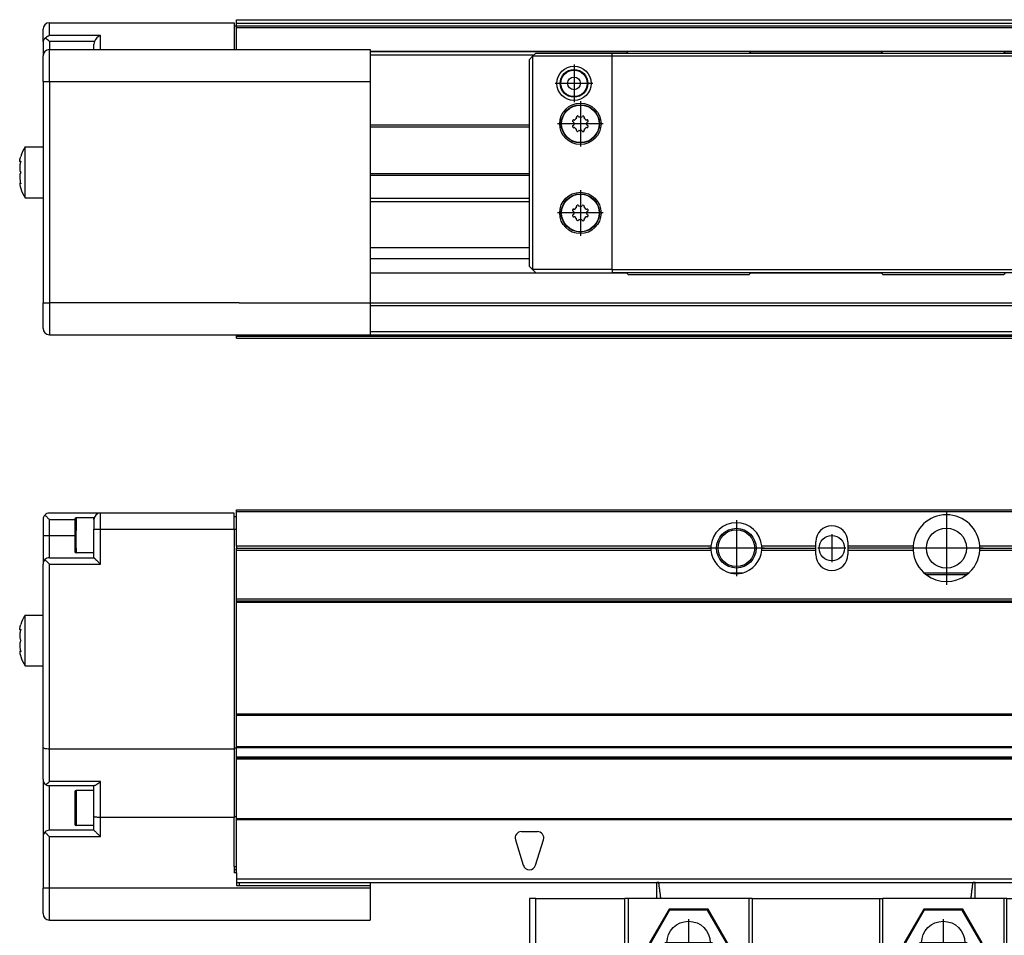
# Model space of a CAD drawing. Header units: inches. Extents: x -235 to 4616, y -109 to 485.
# Tile 21 of 30: x 796 to 951, y 188 to 332. Entities that reach past the tile are written whole.
import ezdxf

# ---------------------------------------------------------------- set-up
doc = ezdxf.new("R2010")
doc.units = ezdxf.units.IN
doc.linetypes.add('DOT_CENTER', pattern=[14, 12, -1, 0, -1])
doc.layers.add('1', color=7, linetype='Continuous')

# ---------------------------------------------------------------- blocks, each defined once
blk = doc.blocks.new('L-32_PERFIL__16', base_point=(796.37, 190.7))
at = {"color": 7, "linetype": 'Continuous'}
for p, q in [((809.03, 254.6), (801.03, 254.6)), ((805.03, 253.65), (805.03, 251.1)), ((805.23, 253.85), (805.23, 251.85)), ((808.03, 253.85), (805.23, 253.85)), ((808.03, 253.6), (808.03, 253.85)), ((809.03, 252.1), (809.03, 254.6)), ((830.03, 254.6), (809.03, 254.6)), ((830.03, 254.1), (830.03, 254.6)), ((830.03, 254.1), (830.43, 254.1)), ((830.03, 252.1), (830.03, 254.1)), ((830.43, 254.85), (830.43, 255.1)), ((830.43, 255.1), (4510.43, 255.1)), ((830.43, 254.1), (830.43, 254.85)), ((830.43, 254.85), (4510.43, 254.85)), ((830.43, 252.1), (830.43, 254.1)), ((800.03, 253.6), (800.03, 251.1)), ((801.03, 253.6), (805.03, 253.6)), ((801.03, 251.1), (801.03, 253.6)), ((808.03, 253.6), (808.03, 252.1)), ((808.03, 248.35), (808.03, 252.1)), ((809.03, 252.1), (830.03, 252.1)), ((809.03, 246.6), (809.03, 252.1)), ((830.03, 252.1), (830.03, 217.69)), ((830.03, 252.1), (830.43, 252.1)), ((830.43, 249.4), (830.43, 252.1)), ((800.03, 251.1), (800.03, 246.6)), ((801.03, 251.1), (805.03, 251.1)), ((801.03, 247.6), (801.03, 251.1)), ((805.03, 251.1), (805.03, 248.55)), ((904.94, 249.4), (830.43, 249.4)), ((830.43, 249.4), (830.43, 249.1)), ((830.43, 249.1), (904.93, 249.1)), ((830.43, 248.8), (830.43, 249.1)), ((921.43, 249.4), (912.92, 249.4)), ((912.93, 249.1), (921.43, 249.1)), ((921.43, 249.4), (921.43, 250.1)), ((921.43, 249.1), (921.43, 249.4)), ((921.43, 248.8), (921.43, 249.1)), ((926.43, 250.1), (926.43, 249.4)), ((926.43, 249.4), (926.43, 249.1)), ((936.69, 249.4), (926.43, 249.4)), ((936.68, 249.1), (926.43, 249.1)), ((926.43, 249.1), (926.43, 248.8)), ((1137.04, 249.4), (947.17, 249.4)), ((947.18, 249.1), (1137.03, 249.1)), ((801.03, 247.6), (808.03, 247.6)), ((808.03, 248.35), (805.23, 248.35)), ((808.03, 247.6), (808.03, 248.35)), ((830.43, 241.1), (830.43, 248.8)), ((830.43, 248.8), (904.94, 248.8)), ((912.92, 248.8), (921.43, 248.8)), ((921.43, 248.1), (921.43, 248.8)), ((926.43, 248.8), (936.69, 248.8)), ((926.43, 248.8), (926.43, 248.1)), ((947.17, 248.8), (1137.04, 248.8)), ((800.03, 238.6), (800.03, 246.6)), ((801.03, 217.6), (801.03, 246.6)), ((801.03, 246.6), (809.03, 246.6)), ((909.82, 245.2), (908.04, 245.2)), ((945.44, 245.2), (938.41, 245.2)), ((945.08, 244.9), (938.78, 244.9)), ((830.43, 240.85), (830.43, 241.1)), ((4510.43, 241.1), (830.43, 241.1)), ((830.43, 240.6), (830.43, 240.85)), ((830.43, 240.85), (4510.43, 240.85)), ((830.43, 223.1), (830.43, 240.6)), ((830.43, 240.6), (4510.43, 240.6)), ((797.2, 238.6), (800.03, 238.6)), ((797.2, 234.6), (797.2, 238.6)), ((800.03, 230.6), (800.03, 238.6)), ((796.51, 236.3), (796.42, 236.3)), ((797.2, 230.6), (797.2, 234.6)), ((796.51, 232.9), (796.42, 232.9)), ((797.2, 230.6), (800.03, 230.6)), ((800.03, 217.79), (800.03, 230.6)), ((830.43, 222.85), (830.43, 223.1)), ((830.43, 223.1), (4510.43, 223.1)), ((830.43, 217.9), (830.43, 222.85)), ((830.43, 222.85), (4510.43, 222.85)), ((800.03, 212.8), (800.03, 217.79)), ((801.03, 212.44), (801.03, 217.6)), ((801.03, 217.6), (830.03, 217.6)), ((830.03, 217.69), (830.03, 217.6)), ((830.43, 217.69), (830.03, 217.69)), ((830.03, 217.6), (830.03, 206.89)), ((4510.43, 217.9), (830.43, 217.9)), ((830.43, 217.81), (830.43, 217.9)), ((830.43, 217.69), (830.43, 217.81)), ((830.43, 217.81), (4510.43, 217.81)), ((830.43, 216.26), (830.43, 217.69)), ((830.43, 216.1), (830.43, 216.26)), ((4510.43, 216.26), (830.43, 216.26)), ((830.43, 215.98), (830.43, 216.1)), ((830.43, 216.1), (4510.43, 216.1)), ((830.43, 206.89), (830.43, 215.98)), ((4510.43, 215.98), (830.43, 215.98)), ((800.03, 212.8), (800.03, 203.8)), ((809.03, 212.44), (801.03, 212.44)), ((809.03, 206.8), (809.03, 212.44)), ((801.03, 211.8), (808.03, 211.8)), ((801.03, 204.8), (801.03, 211.8)), ((805.03, 210.85), (805.03, 208.3)), ((808.03, 211.05), (805.23, 211.05)), ((808.03, 211.05), (808.03, 211.8)), ((808.03, 211.8), (808.1, 211.8)), ((808.03, 206.99), (808.03, 211.05)), ((805.03, 208.3), (805.03, 205.75)), ((808.03, 205.55), (808.03, 206.99)), ((809.03, 203.8), (809.03, 206.8)), ((830.03, 206.8), (809.03, 206.8)), ((830.43, 206.89), (830.03, 206.89)), ((830.03, 206.89), (830.03, 206.8)), ((830.03, 199.1), (830.03, 206.8)), ((830.43, 206.6), (830.43, 206.89)), ((830.43, 206.51), (830.43, 206.6)), ((4510.43, 206.6), (830.43, 206.6)), ((830.43, 199.1), (830.43, 206.51)), ((830.43, 206.51), (4510.43, 206.51)), ((808.03, 204.8), (801.03, 204.8)), ((808.03, 205.55), (805.23, 205.55)), ((808.03, 204.8), (808.03, 205.55)), ((875.18, 204.6), (877.68, 204.6)), ((800.03, 203.8), (800.03, 195.7)), ((801.03, 203.8), (809.03, 203.8)), ((801.03, 195.7), (801.03, 203.8)), ((874.22, 203.3), (875.47, 199.3)), ((877.38, 199.3), (878.63, 203.3)), ((830.03, 199.1), (830.03, 198.6)), ((830.03, 199.1), (830.43, 199.1)), ((830.03, 198.6), (830.03, 198.1)), ((830.43, 198.6), (830.03, 198.6)), ((830.43, 198.1), (830.03, 198.1)), ((830.43, 198.6), (830.43, 199.1)), ((830.43, 198.1), (830.43, 198.6)), ((830.43, 198.1), (830.43, 197.1)), ((830.43, 197.1), (830.43, 196.6)), ((4510.43, 197.1), (830.43, 197.1)), ((830.43, 196.6), (830.43, 196.1)), ((830.43, 196.6), (830.83, 196.6)), ((830.83, 196.6), (896.43, 196.61)), ((830.83, 196.6), (830.83, 196.1)), ((851.43, 196.6), (851.43, 196.1)), ((896.43, 196.61), (896.71, 196.61)), ((896.75, 196.61), (896.71, 196.61)), ((896.75, 196.61), (946.1, 196.61)), ((946.1, 196.61), (946.15, 196.61)), ((946.15, 196.61), (946.43, 196.61)), ((946.43, 196.61), (4431.43, 196.6)), ((800.03, 191.7), (800.03, 195.7)), ((851.43, 195.7), (801.03, 195.7)), ((830.43, 196.1), (851.43, 196.1)), ((851.43, 196.1), (851.43, 195.7)), ((851.43, 195.7), (851.43, 190.7)), ((801.03, 190.7), (851.43, 190.7))]:
    blk.add_line(p, q, dxfattribs=at)
for centre, radius in [((908.93, 249.1), 3.12), ((941.93, 249.1), 3.15), ((908.93, 249.1), 2.88), ((923.93, 249.1), 2)]:
    blk.add_circle(centre, radius, dxfattribs=at)
for centre, radius, start, end in [((801.03, 253.6), 1, 135, 180), ((801.03, 253.6), 1, 90, 135), ((805.23, 253.65), 0.2, 90, 180), ((809.03, 253.6), 1, 90, 180), ((941.93, 249.1), 5.25, 3.2758, 176.7242), ((908.93, 249.1), 4, 4.3012, 175.6988), ((923.93, 250.1), 2.5, 360, 180), ((908.93, 249.1), 4, 175.6988, 180), ((908.93, 249.1), 4, 180, 184.3012), ((908.93, 249.1), 4, 0, 4.3012), ((908.93, 249.1), 4, 355.6988, 0), ((941.93, 249.1), 5.25, 176.7242, 180), ((941.93, 249.1), 5.25, 180, 183.2758), ((941.93, 249.1), 5.25, 0, 3.2758), ((941.93, 249.1), 5.25, 356.7242, 0), ((801.03, 246.6), 1, 90, 135), ((805.23, 248.55), 0.2, 180, 270), ((908.93, 249.1), 4, 184.3012, 257.1614), ((908.93, 249.1), 4, 282.8386, 355.6988), ((923.93, 248.1), 2.5, 180, 0), ((941.93, 249.1), 5.25, 183.2758, 233.1301), ((941.93, 249.1), 5.25, 306.8699, 356.7242), ((801.03, 246.6), 1, 135, 180), ((908.93, 249.1), 4, 257.1614, 282.8386), ((941.93, 249.1), 5.25, 233.1301, 306.8699), ((804.13, 234.6), 8, 150, 161.79), ((804.13, 234.6), 8, 198.21, 210), ((801.03, 212.8), 1, 180, 235.6253), ((797.67, 215.95), 4.86, 305.0428, 313.6536), ((801.03, 212.8), 1, 235.6253, 270), ((805.23, 210.85), 0.2, 90, 180), ((805.23, 205.75), 0.2, 180, 270), ((801.03, 203.8), 1, 135, 180), ((801.03, 203.8), 1, 90, 135), ((875.18, 203.6), 1, 90, 197.354), ((877.68, 203.6), 1, 342.646, 90), ((876.43, 199.6), 1, 197.354, 342.646), ((801.03, 191.7), 1, 180, 270)]:
    blk.add_arc(centre, radius, start, end, dxfattribs=at)
for points, knots in [([(800.32, 254.31), (800.43, 254.19), (800.67, 253.96), (800.9, 253.72), (801.03, 253.6)], [0, 0, 0, 0, 0.476879, 1, 1, 1, 1]), ([(808.03, 252.1), (808.04, 252.1), (808.06, 252.1), (808.12, 252.1), (808.2, 252.1), (808.33, 252.1), (808.49, 252.1), (808.66, 252.1), (808.84, 252.1), (808.97, 252.1), (809.03, 252.1)], [0, 0, 0, 0, 0.035106, 0.070212, 0.164184, 0.292893, 0.450991, 0.631905, 0.812634, 1, 1, 1, 1]), ([(800.03, 251.1), (800.04, 251.1), (800.06, 251.1), (800.12, 251.1), (800.2, 251.1), (800.33, 251.1), (800.49, 251.1), (800.66, 251.1), (800.84, 251.1), (800.97, 251.1), (801.03, 251.1)], [0, 0, 0, 0, 0.035106, 0.070212, 0.164184, 0.292893, 0.450991, 0.631905, 0.812634, 1, 1, 1, 1]), ([(805.23, 251.1), (805.23, 251.21), (805.23, 251.39), (805.23, 251.61), (805.23, 251.75), (805.23, 251.82), (805.23, 251.85)], [0, 0, 0, 0, 0.3200051, 0.5569178, 0.6534589, 0.75, 0.75, 0.75, 0.75]), ([(805.23, 249.1), (805.23, 249.27), (805.23, 249.61), (805.23, 250.06), (805.23, 250.44), (805.23, 250.75), (805.23, 250.96), (805.23, 251.07), (805.23, 251.09), (805.23, 251.1)], [0, 0, 0, 0, 0.515255, 1.01226, 1.350184, 1.662396, 1.944544, 1.972488, 2, 2, 2, 2]), ([(805.23, 249.1), (805.23, 248.97), (805.23, 248.72), (805.23, 248.47), (805.23, 248.35)], [0, 0, 0, 0, 0.3789302, 0.75, 0.75, 0.75, 0.75]), ([(808.03, 247.6), (808.05, 247.58), (808.08, 247.54), (808.17, 247.45), (808.27, 247.35), (808.41, 247.22), (808.54, 247.09), (808.7, 246.93), (808.86, 246.76), (808.97, 246.65), (809.03, 246.6)], [0, 0, 0, 0, 0.075976, 0.151952, 0.390269, 0.508666, 0.720942, 0.945358, 1.177816, 1.414215, 1.414215, 1.414215, 1.414215]), ([(801.03, 246.6), (800.9, 246.72), (800.67, 246.96), (800.43, 247.19), (800.32, 247.31)], [0, 0, 0, 0, 0.523121, 1, 1, 1, 1]), ([(796.42, 236.3), (796.41, 236.31), (796.37, 236.33), (796.37, 236.45), (796.39, 236.6), (796.44, 236.83), (796.5, 237), (796.53, 237.1)], [0, 0, 0, 0, 0.0481247, 0.1341173, 0.3003401, 0.5366818, 0.8379627, 0.8379627, 0.8379627, 0.8379627]), ([(796.53, 236.37), (796.49, 236.25), (796.44, 236.05), (796.4, 235.77), (796.38, 235.55), (796.37, 235.35), (796.37, 235.17), (796.4, 234.99), (796.43, 234.79), (796.49, 234.67), (796.53, 234.6)], [0, 0, 0, 0, 0.371116, 0.627918, 0.842107, 1.031167, 1.211112, 1.390875, 1.582497, 1.807667, 1.807667, 1.807667, 1.807667]), ([(796.53, 236.37), (796.51, 236.35), (796.48, 236.32), (796.44, 236.3), (796.42, 236.3)], [0, 0, 0, 0, 0.0775571, 0.1255624, 0.1255624, 0.1255624, 0.1255624]), ([(796.53, 234.6), (796.49, 234.53), (796.43, 234.41), (796.4, 234.21), (796.37, 234.03), (796.37, 233.84), (796.38, 233.65), (796.4, 233.43), (796.44, 233.15), (796.49, 232.95), (796.53, 232.83)], [0, 0, 0, 0, 0.225059, 0.416595, 0.59646, 0.7765, 0.965454, 1.179498, 1.436382, 1.807667, 1.807667, 1.807667, 1.807667]), ([(796.42, 232.9), (796.41, 232.89), (796.36, 232.84), (796.38, 232.73), (796.39, 232.63), (796.41, 232.53), (796.43, 232.41), (796.47, 232.27), (796.51, 232.16), (796.53, 232.1)], [0, 0, 0, 0, 0.0622194, 0.1868498, 0.2890504, 0.3941222, 0.4950627, 0.6352095, 0.8379029, 0.8379029, 0.8379029, 0.8379029]), ([(796.53, 232.83), (796.51, 232.85), (796.48, 232.89), (796.44, 232.9), (796.42, 232.9)], [0, 0, 0, 0, 0.0892346, 0.1292839, 0.1292839, 0.1292839, 0.1292839]), ([(800.03, 217.79), (800.05, 217.76), (800.13, 217.68), (800.36, 217.65), (800.66, 217.6), (800.9, 217.6), (801.03, 217.6)], [0, 0, 0, 0, 0.103743, 0.325918, 0.652242, 1.038942, 1.038942, 1.038942, 1.038942]), ([(809.03, 212.44), (808.94, 212.36), (808.77, 212.2), (808.52, 212.01), (808.3, 211.85), (808.15, 211.81), (808.1, 211.8)], [0, 0, 0, 0, 0.343916, 0.684762, 0.962689, 1.140148, 1.140148, 1.140148, 1.140148]), ([(805.23, 211.05), (805.23, 211.02), (805.23, 210.95), (805.23, 210.8), (805.23, 210.56), (805.23, 210.22), (805.23, 209.79), (805.23, 209.31), (805.23, 208.81), (805.23, 208.47), (805.23, 208.3)], [0, 0, 0, 0, 0.097406, 0.2, 0.45237, 0.805456, 1.240224, 1.73774, 2.234745, 2.75, 2.75, 2.75, 2.75]), ([(805.23, 208.3), (805.23, 208.13), (805.23, 207.79), (805.23, 207.29), (805.23, 206.81), (805.23, 206.38), (805.23, 206.03), (805.23, 205.8), (805.23, 205.65), (805.23, 205.58), (805.23, 205.55)], [0, 0, 0, 0, 0.515255, 1.01226, 1.509776, 1.944544, 2.29763, 2.55, 2.652594, 2.75, 2.75, 2.75, 2.75]), ([(809.03, 206.8), (808.9, 206.8), (808.66, 206.8), (808.36, 206.85), (808.13, 206.88), (808.05, 206.96), (808.03, 206.99)], [0, 0, 0, 0, 0.386621, 0.712904, 0.935163, 1.03894, 1.03894, 1.03894, 1.03894]), ([(800.32, 204.51), (800.43, 204.39), (800.67, 204.16), (800.9, 203.92), (801.03, 203.8)], [0, 0, 0, 0, 0.476879, 1, 1, 1, 1]), ([(809.03, 203.8), (808.97, 203.86), (808.86, 203.97), (808.68, 204.14), (808.52, 204.3), (808.37, 204.46), (808.25, 204.58), (808.15, 204.68), (808.08, 204.75), (808.04, 204.78), (808.03, 204.8)], [0, 0, 0, 0, 0.242229, 0.480212, 0.742864, 0.925775, 1.119015, 1.273924, 1.34407, 1.414215, 1.414215, 1.414215, 1.414215]), ([(801.03, 195.7), (800.97, 195.7), (800.84, 195.7), (800.66, 195.7), (800.49, 195.7), (800.33, 195.7), (800.2, 195.7), (800.12, 195.7), (800.06, 195.7), (800.04, 195.7), (800.03, 195.7)], [0, 0, 0, 0, 0.187366, 0.368095, 0.549009, 0.707107, 0.835816, 0.929788, 0.964894, 1, 1, 1, 1]), ([(801.03, 190.7), (801.03, 190.76), (801.03, 190.87), (801.03, 191.15), (801.03, 191.58), (801.03, 192.21), (801.03, 192.99), (801.03, 193.86), (801.03, 194.77), (801.03, 195.39), (801.03, 195.7)], [0, 0, 0, 0, 0.175529, 0.351058, 0.820919, 1.464466, 2.254953, 3.159526, 4.063172, 5, 5, 5, 5])]:
    blk.add_open_spline(points, degree=3, knots=knots, dxfattribs=at)
at = {"layer": '1', "color": 2, "linetype": 'DOT_CENTER'}
for p, q in [((941.93, 254.88), (941.93, 243.33)), ((908.93, 253.5), (908.93, 244.7)), ((923.93, 251.3), (923.93, 246.9)), ((913.33, 249.1), (904.53, 249.1)), ((926.13, 249.1), (921.73, 249.1)), ((947.7, 249.1), (936.15, 249.1))]:
    blk.add_line(p, q, dxfattribs=at)
blk = doc.blocks.new('L-32_CABEZA__17', base_point=(876.43, 168.65))
at = {"color": 7, "linetype": 'Continuous'}
for p, q in [((896.43, 194.1), (896.43, 196.61)), ((896.75, 196.61), (896.71, 196.61)), ((896.75, 196.61), (946.1, 196.61)), ((946.43, 194.1), (946.43, 196.61)), ((876.43, 194.1), (876.43, 183.25)), ((877.43, 194.1), (876.43, 194.1)), ((877.43, 183.25), (877.43, 194.1)), ((877.43, 194.1), (891.43, 194.1)), ((891.43, 178.45), (891.43, 194.1)), ((891.93, 194.1), (891.43, 194.1)), ((891.93, 194.1), (891.93, 178.45)), ((896.43, 194.1), (891.93, 194.1)), ((897.07, 194.1), (896.43, 194.1)), ((910.93, 194.1), (897.07, 194.1)), ((910.93, 178.45), (910.93, 194.1)), ((911.43, 194.1), (910.93, 194.1)), ((911.43, 194.1), (911.43, 178.45)), ((911.43, 194.1), (931.43, 194.1)), ((931.43, 194.1), (931.43, 178.45)), ((931.43, 194.1), (931.93, 194.1)), ((931.93, 178.45), (931.93, 194.1)), ((945.78, 194.1), (931.93, 194.1)), ((946.43, 194.1), (945.78, 194.1)), ((950.93, 194.1), (946.43, 194.1)), ((950.93, 194.1), (950.93, 178.45)), ((951.43, 194.1), (950.93, 194.1)), ((951.43, 178.45), (951.43, 194.1)), ((951.43, 194.1), (965.43, 194.1)), ((965.43, 183.25), (965.43, 194.1)), ((965.43, 194.1), (966.43, 194.1)), ((966.43, 194.1), (966.43, 183.25)), ((898.37, 192.41), (895.3, 187.1)), ((898.45, 192.25), (895.48, 187.1)), ((898.45, 192.25), (898.37, 192.41)), ((904.49, 192.41), (898.37, 192.41)), ((904.4, 192.25), (898.45, 192.25)), ((904.4, 192.25), (904.49, 192.41)), ((907.37, 187.1), (904.4, 192.25)), ((907.55, 187.1), (904.49, 192.41)), ((938.37, 192.41), (935.3, 187.1)), ((938.45, 192.25), (935.48, 187.1)), ((938.45, 192.25), (938.37, 192.41)), ((944.49, 192.41), (938.37, 192.41)), ((944.4, 192.25), (938.45, 192.25)), ((944.4, 192.25), (944.49, 192.41)), ((947.37, 187.1), (944.4, 192.25)), ((947.55, 187.1), (944.49, 192.41)), ((898.37, 181.8), (895.3, 187.1)), ((895.48, 187.1), (895.3, 187.1)), ((898.45, 181.95), (895.48, 187.1)), ((907.37, 187.1), (904.4, 181.95)), ((907.55, 187.1), (904.49, 181.8)), ((907.37, 187.1), (907.55, 187.1)), ((935.3, 187.1), (938.37, 181.8)), ((935.48, 187.1), (935.3, 187.1)), ((935.48, 187.1), (938.45, 181.95)), ((944.4, 181.95), (947.37, 187.1)), ((944.49, 181.8), (947.55, 187.1)), ((947.37, 187.1), (947.55, 187.1)), ((876.43, 169.15), (876.43, 183.25)), ((876.43, 183.25), (877.43, 183.25)), ((877.43, 183.25), (887.18, 183.25)), ((877.43, 183.25), (877.43, 169.15)), ((887.68, 183.25), (887.18, 183.25)), ((887.68, 182.75), (887.18, 183.25)), ((887.68, 182.75), (887.68, 183.25)), ((887.68, 178.45), (887.68, 182.75)), ((955.18, 183.25), (955.18, 182.75)), ((955.68, 183.25), (955.18, 183.25)), ((955.68, 183.25), (955.18, 182.75)), ((955.18, 182.75), (955.18, 178.45)), ((965.43, 183.25), (955.68, 183.25)), ((966.43, 183.25), (965.43, 183.25)), ((969.43, 183.25), (966.43, 183.25)), ((969.43, 169.15), (969.43, 183.25)), ((969.43, 183.25), (970.43, 183.25)), ((970.43, 169.15), (970.43, 183.25)), ((980.17, 183.25), (970.43, 183.25)), ((980.17, 169.15), (980.17, 183.25)), ((898.37, 181.8), (898.45, 181.95)), ((904.49, 181.8), (898.37, 181.8)), ((904.4, 181.95), (898.45, 181.95)), ((904.49, 181.8), (904.4, 181.95)), ((938.45, 181.95), (938.37, 181.8)), ((938.37, 181.8), (944.49, 181.8)), ((938.45, 181.95), (944.4, 181.95)), ((944.4, 181.95), (944.49, 181.8)), ((887.68, 178.45), (891.43, 178.45)), ((891.43, 178.45), (891.93, 178.45)), ((910.93, 178.45), (891.93, 178.45)), ((910.93, 178.45), (911.43, 178.45)), ((911.43, 178.45), (931.43, 178.45)), ((931.43, 178.45), (931.93, 178.45)), ((950.93, 178.45), (931.93, 178.45)), ((950.93, 178.45), (951.43, 178.45)), ((951.43, 178.45), (955.18, 178.45)), ((876.43, 169.15), (876.93, 168.65)), ((876.93, 168.65), (877.43, 169.15)), ((889.43, 168.65), (876.93, 168.65)), ((877.43, 169.15), (889.43, 169.15)), ((889.43, 169.15), (889.43, 169.55)), ((889.43, 169.55), (953.43, 169.55)), ((889.43, 169.05), (889.43, 169.15)), ((889.43, 168.65), (889.43, 169.05)), ((953.43, 169.05), (889.43, 169.05)), ((953.43, 169.55), (953.43, 169.15)), ((953.43, 169.15), (953.43, 169.05)), ((953.43, 169.15), (969.43, 169.15)), ((953.43, 169.05), (953.43, 168.65)), ((953.43, 168.65), (969.93, 168.65)), ((969.43, 169.15), (969.93, 168.65)), ((970.43, 169.15), (969.93, 168.65)), ((969.93, 168.65), (979.67, 168.65)), ((970.43, 169.15), (980.17, 169.15)), ((980.17, 169.15), (979.67, 168.65))]:
    blk.add_line(p, q, dxfattribs=at)
for centre in [(901.43, 187.1), (941.43, 187.1)]:
    blk.add_circle(centre, 3.4, dxfattribs=at)
for points, knots in [([(896.71, 196.61), (896.67, 196.6), (896.61, 196.59), (896.53, 196.58), (896.46, 196.58), (896.44, 196.6), (896.43, 196.61)], [0, 0, 0, 0, 0.1022068, 0.1918089, 0.2524586, 0.2886181, 0.2886181, 0.2886181, 0.2886181]), ([(897.07, 194.1), (897.05, 194.31), (896.99, 194.73), (896.91, 195.36), (896.83, 195.98), (896.78, 196.4), (896.75, 196.61)], [0, 0, 0, 0, 0.63275, 1.265494, 1.898236, 2.530923, 2.530923, 2.530923, 2.530923]), ([(945.78, 194.1), (945.81, 194.31), (945.86, 194.73), (945.94, 195.36), (946.02, 195.98), (946.08, 196.4), (946.1, 196.61)], [0, 0, 0, 0, 0.63275, 1.265494, 1.898236, 2.530923, 2.530923, 2.530923, 2.530923]), ([(946.43, 196.61), (946.42, 196.6), (946.39, 196.58), (946.33, 196.58), (946.24, 196.59), (946.18, 196.6), (946.15, 196.61)], [0, 0, 0, 0, 0.0306369, 0.0934476, 0.1830497, 0.2852565, 0.2852565, 0.2852565, 0.2852565])]:
    blk.add_open_spline(points, degree=3, knots=knots, dxfattribs=at)
at = {"layer": '1', "color": 2, "linetype": 'DOT_CENTER'}
for p, q in [((901.43, 190.84), (901.43, 183.36)), ((941.43, 190.84), (941.43, 183.36)), ((905.17, 187.1), (897.69, 187.1)), ((945.17, 187.1), (937.69, 187.1))]:
    blk.add_line(p, q, dxfattribs=at)
blk = doc.blocks.new('L-32__19', base_point=(796.37, 168.65))
for name, p in [('L-32_PERFIL__16', (796.37, 190.7)), ('L-32_CABEZA__17', (876.43, 168.65))]:
    blk.add_blockref(name, p)
blk = doc.blocks.new('A2', base_point=(1171, 212))
blk.add_blockref('L-32__19', (796.37, 168.65))
blk = doc.blocks.new('L-32_CABEZA__35', base_point=(876.43, 292.1))
at = {"color": 7, "linetype": 'Continuous'}
for p, q in [((876.43, 325.85), (876.93, 326.35)), ((876.93, 326.35), (877.43, 326.85)), ((876.93, 326.35), (876.93, 292.85)), ((889.43, 326.35), (876.93, 326.35)), ((877.43, 326.85), (889.43, 326.85)), ((889.43, 326.85), (891.68, 326.85)), ((889.43, 326.35), (889.43, 326.85)), ((889.43, 292.85), (889.43, 326.35)), ((953.43, 326.35), (889.43, 326.35)), ((891.93, 327.1), (891.68, 326.85)), ((891.68, 326.85), (911.18, 326.85)), ((898.37, 327.1), (891.93, 327.1)), ((904.49, 327.1), (898.37, 327.1)), ((910.93, 327.1), (904.49, 327.1)), ((911.18, 326.85), (910.93, 327.1)), ((911.18, 326.85), (931.68, 326.85)), ((931.93, 327.1), (931.68, 326.85)), ((931.68, 326.85), (951.18, 326.85)), ((938.37, 327.1), (931.93, 327.1)), ((944.49, 327.1), (938.37, 327.1)), ((950.93, 327.1), (944.49, 327.1)), ((951.18, 326.85), (950.93, 327.1)), ((951.18, 326.85), (953.43, 326.85)), ((953.43, 326.85), (969.43, 326.85)), ((953.43, 326.85), (953.43, 326.35)), ((953.43, 326.35), (969.93, 326.35)), ((953.43, 292.85), (953.43, 326.35)), ((969.43, 326.85), (969.93, 326.35)), ((969.93, 317.04), (969.93, 326.35)), ((970.43, 325.85), (969.93, 326.35)), ((876.43, 293.35), (876.43, 325.85)), ((970.43, 325.85), (970.43, 317.54)), ((958.14, 318.61), (958.19, 318.52)), ((958.66, 318.52), (958.71, 318.61)), ((957.36, 317.69), (957.27, 317.74)), ((957.27, 317.16), (957.36, 317.22)), ((957.39, 317.62), (957.39, 317.63)), ((957.39, 317.28), (957.39, 317.29)), ((957.41, 318.06), (957.5, 318.04)), ((957.84, 318.37), (957.81, 318.47)), ((957.84, 318.36), (957.84, 318.37)), ((959.04, 318.47), (959.01, 318.37)), ((959.01, 318.37), (959.01, 318.36)), ((959.35, 318.04), (959.44, 318.06)), ((959.46, 317.63), (959.46, 317.62)), ((959.46, 317.29), (959.46, 317.28)), ((959.58, 317.74), (959.49, 317.69)), ((959.49, 317.22), (959.58, 317.16)), ((970.43, 317.54), (969.93, 317.04)), ((970.43, 317.54), (980.17, 317.54)), ((980.17, 317.54), (979.67, 317.04)), ((980.17, 299.77), (980.17, 317.54)), ((883.36, 315.99), (883.27, 316.04)), ((883.27, 315.46), (883.36, 315.52)), ((883.39, 315.92), (883.39, 315.93)), ((883.39, 315.58), (883.39, 315.59)), ((883.41, 316.36), (883.5, 316.34)), ((883.84, 316.67), (883.82, 316.77)), ((883.84, 316.66), (883.84, 316.67)), ((884.14, 316.91), (884.19, 316.82)), ((884.66, 316.82), (884.72, 316.91)), ((885.02, 316.67), (885.01, 316.66)), ((885.04, 316.77), (885.02, 316.67)), ((885.35, 316.34), (885.45, 316.36)), ((885.46, 315.93), (885.46, 315.92)), ((885.46, 315.59), (885.46, 315.58)), ((885.58, 316.04), (885.49, 315.99)), ((885.49, 315.52), (885.58, 315.46)), ((957.5, 316.86), (957.41, 316.84)), ((957.81, 316.43), (957.84, 316.53)), ((957.84, 316.53), (957.84, 316.55)), ((958.19, 316.38), (958.14, 316.3)), ((958.71, 316.3), (958.66, 316.38)), ((959.01, 316.55), (959.01, 316.53)), ((959.01, 316.53), (959.04, 316.43)), ((959.44, 316.84), (959.35, 316.86)), ((969.93, 317.04), (979.67, 317.04)), ((979.67, 300.27), (979.67, 317.04)), ((883.5, 315.16), (883.41, 315.14)), ((883.82, 314.73), (883.84, 314.83)), ((883.84, 314.83), (883.84, 314.85)), ((884.19, 314.68), (884.14, 314.6)), ((884.72, 314.6), (884.66, 314.68)), ((885.01, 314.85), (885.02, 314.83)), ((885.02, 314.83), (885.04, 314.73)), ((885.45, 315.14), (885.35, 315.16)), ((957.36, 303.69), (957.27, 303.74)), ((957.27, 303.16), (957.36, 303.22)), ((957.39, 303.62), (957.39, 303.63)), ((957.39, 303.28), (957.39, 303.29)), ((957.41, 304.06), (957.5, 304.04)), ((957.84, 304.37), (957.81, 304.47)), ((957.84, 304.36), (957.84, 304.37)), ((958.14, 304.61), (958.19, 304.52)), ((958.66, 304.52), (958.71, 304.61)), ((959.04, 304.47), (959.01, 304.37)), ((959.01, 304.37), (959.01, 304.36)), ((959.35, 304.04), (959.44, 304.06)), ((959.46, 303.63), (959.46, 303.62)), ((959.46, 303.29), (959.46, 303.28)), ((959.58, 303.74), (959.49, 303.69)), ((959.49, 303.22), (959.58, 303.16)), ((883.36, 301.99), (883.27, 302.04)), ((883.39, 301.92), (883.39, 301.93)), ((883.39, 301.58), (883.39, 301.59)), ((883.41, 302.36), (883.5, 302.34)), ((883.84, 302.67), (883.81, 302.77)), ((883.84, 302.66), (883.84, 302.67)), ((884.14, 302.91), (884.19, 302.82)), ((884.66, 302.82), (884.71, 302.91)), ((885.04, 302.77), (885.01, 302.67)), ((885.01, 302.67), (885.01, 302.66)), ((885.35, 302.34), (885.44, 302.36)), ((885.46, 301.93), (885.46, 301.92)), ((885.46, 301.59), (885.46, 301.58)), ((885.58, 302.04), (885.49, 301.99)), ((957.5, 302.86), (957.41, 302.84)), ((957.81, 302.43), (957.84, 302.53)), ((957.84, 302.53), (957.84, 302.55)), ((958.19, 302.38), (958.14, 302.3)), ((958.71, 302.3), (958.66, 302.38)), ((959.01, 302.55), (959.01, 302.53)), ((959.01, 302.53), (959.04, 302.43)), ((959.44, 302.84), (959.35, 302.86)), ((883.27, 301.46), (883.36, 301.52)), ((883.5, 301.16), (883.41, 301.14)), ((883.81, 300.73), (883.84, 300.83)), ((883.84, 300.83), (883.84, 300.85)), ((884.19, 300.68), (884.14, 300.6)), ((884.71, 300.6), (884.66, 300.68)), ((885.01, 300.85), (885.01, 300.83)), ((885.01, 300.83), (885.04, 300.73)), ((885.44, 301.14), (885.35, 301.16)), ((885.49, 301.52), (885.58, 301.46)), ((965.93, 292.85), (965.93, 300.27)), ((965.93, 300.27), (966.43, 299.77)), ((979.67, 300.27), (965.93, 300.27)), ((980.17, 299.77), (979.67, 300.27)), ((966.43, 299.77), (980.17, 299.77)), ((966.43, 293.6), (966.43, 299.77)), ((876.93, 292.85), (876.43, 293.35)), ((889.43, 292.85), (876.93, 292.85)), ((876.93, 292.85), (877.43, 292.35)), ((877.43, 292.35), (889.43, 292.35)), ((889.43, 292.85), (953.43, 292.85)), ((889.43, 292.85), (889.43, 292.35)), ((891.68, 292.35), (889.43, 292.35)), ((911.18, 292.35), (891.68, 292.35)), ((891.68, 292.35), (891.93, 292.1)), ((910.93, 292.1), (911.18, 292.35)), ((931.68, 292.35), (911.18, 292.35)), ((951.18, 292.35), (931.68, 292.35)), ((931.68, 292.35), (931.93, 292.1)), ((951.18, 292.35), (950.93, 292.1)), ((953.43, 292.35), (951.18, 292.35)), ((965.93, 292.85), (953.43, 292.85)), ((953.43, 292.85), (953.43, 292.35)), ((965.43, 292.35), (953.43, 292.35)), ((965.93, 292.85), (965.43, 292.35)), ((965.93, 292.85), (966.43, 293.35)), ((966.43, 293.35), (966.43, 293.6)), ((891.93, 292.1), (910.93, 292.1)), ((931.93, 292.1), (950.93, 292.1))]:
    blk.add_line(p, q, dxfattribs=at)
for centre, radius in [((883.43, 322.1), 2.68), ((883.43, 322.1), 2.17), ((883.43, 322.1), 2.08), ((883.43, 322.1), 1), ((958.43, 317.45), 3.25), ((958.43, 317.45), 3), ((958.43, 317.45), 2.95), ((884.43, 315.75), 3.25), ((884.43, 315.75), 3), ((884.43, 315.75), 2.95), ((958.43, 303.45), 3.25), ((958.43, 303.45), 3), ((958.43, 303.45), 2.95), ((884.43, 301.75), 3.25), ((884.43, 301.75), 3), ((884.43, 301.75), 2.95), ((959.43, 297.1), 2.67), ((959.43, 297.1), 2.17), ((959.43, 297.1), 2.08), ((959.43, 297.1), 1)]:
    blk.add_circle(centre, radius, dxfattribs=at)
for centre, radius, start, end in [((957.96, 318.5), 0.15, 113.8206, 192.5), ((958.43, 317.45), 1.3, 111.1794, 113.8206), ((958.01, 318.53), 0.15, 90, 111.1794), ((958.01, 318.53), 0.15, 32.5, 90), ((958.84, 318.53), 0.15, 68.8206, 147.5), ((958.43, 317.45), 1.3, 66.1794, 68.8206), ((958.89, 318.5), 0.15, 45, 66.1794), ((958.89, 318.5), 0.15, 347.5, 45), ((957.35, 317.87), 0.15, 158.8206, 237.5), ((957.35, 317.04), 0.15, 122.5, 180), ((958.43, 317.45), 1.3, 156.1794, 158.8206), ((957.37, 317.92), 0.15, 135, 156.1794), ((957.37, 317.92), 0.15, 77.5, 135), ((957.32, 317.63), 0.07, 0, 57.5), ((957.32, 317.28), 0.07, 302.5, 0), ((958.43, 317.45), 1.05, 170.9522, 189.0478), ((957.52, 318.11), 0.07, 257.5, 324.0478), ((958.43, 317.45), 1.05, 125.9522, 144.0478), ((957.77, 318.36), 0.07, 305.9522, 0), ((958.25, 318.56), 0.07, 212.5, 279.0478), ((958.43, 317.45), 1.05, 80.9522, 99.0478), ((958.6, 318.56), 0.07, 260.9522, 327.5), ((959.08, 318.36), 0.07, 180, 234.0478), ((958.43, 317.45), 1.05, 35.9522, 54.0478), ((959.33, 318.11), 0.07, 215.9522, 282.5), ((959.48, 317.92), 0.15, 23.8206, 102.5), ((959.53, 317.63), 0.07, 122.5, 180), ((958.43, 317.45), 1.05, 350.9522, 9.0478), ((959.53, 317.28), 0.07, 180, 237.5), ((959.5, 317.87), 0.15, 302.5, 0), ((959.5, 317.04), 0.15, 338.8206, 57.5), ((958.43, 317.45), 1.3, 21.1794, 23.8206), ((959.5, 317.87), 0.15, 0, 21.1794), ((883.35, 316.17), 0.15, 158.8206, 237.5), ((884.43, 315.75), 1.3, 156.1794, 158.8206), ((883.37, 316.22), 0.15, 135, 156.1794), ((883.37, 316.22), 0.15, 77.5, 135), ((883.32, 315.93), 0.07, 0, 57.5), ((883.32, 315.58), 0.07, 302.5, 0), ((884.43, 315.75), 1.05, 170.9522, 189.0478), ((883.52, 316.41), 0.07, 257.5, 324.0478), ((884.43, 315.75), 1.05, 125.9522, 144.0478), ((883.96, 316.8), 0.15, 113.8206, 192.5), ((883.77, 316.66), 0.07, 305.9522, 0), ((884.43, 315.75), 1.3, 111.1794, 113.8206), ((884.01, 316.83), 0.15, 90, 111.1794), ((884.01, 316.83), 0.15, 32.5, 90), ((884.25, 316.86), 0.07, 212.5, 279.0478), ((884.43, 315.75), 1.05, 80.9522, 99.0478), ((884.6, 316.86), 0.07, 260.9522, 327.5), ((884.84, 316.83), 0.15, 68.8206, 147.5), ((884.43, 315.75), 1.3, 66.1794, 68.8206), ((884.89, 316.8), 0.15, 45, 66.1794), ((884.89, 316.8), 0.15, 347.5, 45), ((885.08, 316.66), 0.07, 180, 234.0478), ((884.43, 315.75), 1.05, 35.9522, 54.0478), ((885.33, 316.41), 0.07, 215.9522, 282.5), ((885.48, 316.22), 0.15, 23.8206, 102.5), ((885.53, 315.93), 0.07, 122.5, 180), ((884.43, 315.75), 1.05, 350.9522, 9.0478), ((885.53, 315.58), 0.07, 180, 237.5), ((885.5, 316.17), 0.15, 302.5, 0), ((884.43, 315.75), 1.3, 21.1794, 23.8206), ((885.5, 316.17), 0.15, 0, 21.1794), ((957.35, 317.04), 0.15, 180, 201.1794), ((958.43, 317.45), 1.3, 201.1794, 203.8206), ((957.37, 316.99), 0.15, 203.8206, 282.5), ((957.52, 316.8), 0.07, 35.9522, 102.5), ((958.43, 317.45), 1.05, 215.9522, 234.0478), ((957.77, 316.55), 0.07, 360, 54.0478), ((957.96, 316.4), 0.15, 167.5, 225), ((957.96, 316.4), 0.15, 225, 246.1794), ((958.43, 317.45), 1.3, 246.1794, 248.8206), ((958.01, 316.38), 0.15, 248.8206, 327.5), ((958.25, 316.35), 0.07, 80.9522, 147.5), ((958.43, 317.45), 1.05, 260.9522, 279.0478), ((958.6, 316.35), 0.07, 32.5, 99.0478), ((958.84, 316.38), 0.15, 212.5, 270), ((958.84, 316.38), 0.15, 270, 291.1794), ((958.43, 317.45), 1.3, 291.1794, 293.8206), ((958.89, 316.4), 0.15, 293.8206, 12.5), ((959.08, 316.55), 0.07, 125.9522, 180), ((958.43, 317.45), 1.05, 305.9522, 324.0478), ((959.33, 316.8), 0.07, 77.5, 144.0478), ((959.48, 316.99), 0.15, 257.5, 315), ((959.48, 316.99), 0.15, 315, 336.1794), ((958.43, 317.45), 1.3, 336.1794, 338.8206), ((883.35, 315.34), 0.15, 122.5, 180), ((883.35, 315.34), 0.15, 180, 201.1794), ((884.43, 315.75), 1.3, 201.1794, 203.8206), ((883.37, 315.29), 0.15, 203.8206, 282.5), ((883.52, 315.1), 0.07, 35.9522, 102.5), ((884.43, 315.75), 1.05, 215.9522, 234.0478), ((883.77, 314.85), 0.07, 360, 54.0478), ((883.96, 314.7), 0.15, 167.5, 225), ((883.96, 314.7), 0.15, 225, 246.1794), ((884.43, 315.75), 1.3, 246.1794, 248.8206), ((884.01, 314.68), 0.15, 248.8206, 327.5), ((884.25, 314.65), 0.07, 80.9522, 147.5), ((884.43, 315.75), 1.05, 260.9522, 279.0478), ((884.6, 314.65), 0.07, 32.5, 99.0478), ((884.84, 314.68), 0.15, 212.5, 270), ((884.84, 314.68), 0.15, 270, 291.1794), ((884.43, 315.75), 1.3, 291.1794, 293.8206), ((884.89, 314.7), 0.15, 293.8206, 12.5), ((885.08, 314.85), 0.07, 125.9522, 180), ((884.43, 315.75), 1.05, 305.9522, 324.0478), ((885.33, 315.1), 0.07, 77.5, 144.0478), ((885.48, 315.29), 0.15, 257.5, 315), ((885.5, 315.34), 0.15, 338.8206, 57.5), ((885.48, 315.29), 0.15, 315, 336.1794), ((884.43, 315.75), 1.3, 336.1794, 338.8206), ((957.35, 303.87), 0.15, 158.8206, 237.5), ((957.35, 303.04), 0.15, 122.5, 180), ((958.43, 303.45), 1.3, 156.1794, 158.8206), ((957.37, 303.92), 0.15, 135, 156.1794), ((957.37, 303.92), 0.15, 77.5, 135), ((957.32, 303.63), 0.07, 0, 57.5), ((957.32, 303.28), 0.07, 302.5, 0), ((958.43, 303.45), 1.05, 170.9522, 189.0478), ((957.52, 304.11), 0.07, 257.5, 324.0478), ((958.43, 303.45), 1.05, 125.9522, 144.0478), ((957.96, 304.5), 0.15, 113.8206, 192.5), ((957.77, 304.36), 0.07, 305.9522, 0), ((958.43, 303.45), 1.3, 111.1794, 113.8206), ((958.01, 304.53), 0.15, 90, 111.1794), ((958.01, 304.53), 0.15, 32.5, 90), ((958.25, 304.56), 0.07, 212.5, 279.0478), ((958.43, 303.45), 1.05, 80.9522, 99.0478), ((958.6, 304.56), 0.07, 260.9522, 327.5), ((958.84, 304.53), 0.15, 68.8206, 147.5), ((958.43, 303.45), 1.3, 66.1794, 68.8206), ((958.89, 304.5), 0.15, 45, 66.1794), ((958.89, 304.5), 0.15, 347.5, 45), ((959.08, 304.36), 0.07, 180, 234.0478), ((958.43, 303.45), 1.05, 35.9522, 54.0478), ((959.33, 304.11), 0.07, 215.9522, 282.5), ((959.48, 303.92), 0.15, 23.8206, 102.5), ((959.53, 303.63), 0.07, 122.5, 180), ((958.43, 303.45), 1.05, 350.9522, 9.0478), ((959.53, 303.28), 0.07, 180, 237.5), ((959.5, 303.87), 0.15, 302.5, 0), ((959.5, 303.04), 0.15, 338.8206, 57.5), ((958.43, 303.45), 1.3, 21.1794, 23.8206), ((959.5, 303.87), 0.15, 0, 21.1794), ((883.35, 302.17), 0.15, 158.8206, 237.5), ((884.43, 301.75), 1.3, 156.1794, 158.8206), ((883.37, 302.22), 0.15, 135, 156.1794), ((883.37, 302.22), 0.15, 77.5, 135), ((883.32, 301.93), 0.07, 0, 57.5), ((884.43, 301.75), 1.05, 170.9522, 189.0478), ((883.52, 302.41), 0.07, 257.5, 324.0478), ((884.43, 301.75), 1.05, 125.9522, 144.0478), ((883.96, 302.8), 0.15, 113.8206, 192.5), ((883.77, 302.66), 0.07, 305.9522, 0), ((884.43, 301.75), 1.3, 111.1794, 113.8206), ((884.01, 302.83), 0.15, 90, 111.1794), ((884.01, 302.83), 0.15, 32.5, 90), ((884.25, 302.86), 0.07, 212.5, 279.0478), ((884.43, 301.75), 1.05, 80.9522, 99.0478), ((884.6, 302.86), 0.07, 260.9522, 327.5), ((884.84, 302.83), 0.15, 68.8206, 147.5), ((884.43, 301.75), 1.3, 66.1794, 68.8206), ((884.89, 302.8), 0.15, 45, 66.1794), ((884.89, 302.8), 0.15, 347.5, 45), ((885.08, 302.66), 0.07, 180, 234.0478), ((884.43, 301.75), 1.05, 35.9522, 54.0478), ((885.33, 302.41), 0.07, 215.9522, 282.5), ((885.48, 302.22), 0.15, 23.8206, 102.5), ((885.53, 301.93), 0.07, 122.5, 180), ((884.43, 301.75), 1.05, 350.9522, 9.0478), ((885.5, 302.17), 0.15, 302.5, 0), ((884.43, 301.75), 1.3, 21.1794, 23.8206), ((885.5, 302.17), 0.15, 0, 21.1794), ((957.35, 303.04), 0.15, 180, 201.1794), ((958.43, 303.45), 1.3, 201.1794, 203.8206), ((957.37, 302.99), 0.15, 203.8206, 282.5), ((957.52, 302.8), 0.07, 35.9522, 102.5), ((958.43, 303.45), 1.05, 215.9522, 234.0478), ((957.77, 302.55), 0.07, 360, 54.0478), ((957.96, 302.4), 0.15, 167.5, 225), ((957.96, 302.4), 0.15, 225, 246.1794), ((958.43, 303.45), 1.3, 246.1794, 248.8206), ((958.01, 302.38), 0.15, 248.8206, 327.5), ((958.25, 302.35), 0.07, 80.9522, 147.5), ((958.43, 303.45), 1.05, 260.9522, 279.0478), ((958.6, 302.35), 0.07, 32.5, 99.0478), ((958.84, 302.38), 0.15, 212.5, 270), ((958.84, 302.38), 0.15, 270, 291.1794), ((958.43, 303.45), 1.3, 291.1794, 293.8206), ((958.89, 302.4), 0.15, 293.8206, 12.5), ((959.08, 302.55), 0.07, 125.9522, 180), ((958.43, 303.45), 1.05, 305.9522, 324.0478), ((959.33, 302.8), 0.07, 77.5, 144.0478), ((959.48, 302.99), 0.15, 257.5, 315), ((959.48, 302.99), 0.15, 315, 336.1794), ((958.43, 303.45), 1.3, 336.1794, 338.8206), ((883.35, 301.34), 0.15, 122.5, 180), ((883.35, 301.34), 0.15, 180, 201.1794), ((884.43, 301.75), 1.3, 201.1794, 203.8206), ((883.37, 301.29), 0.15, 203.8206, 282.5), ((883.32, 301.58), 0.07, 302.5, 0), ((883.52, 301.1), 0.07, 35.9522, 102.5), ((884.43, 301.75), 1.05, 215.9522, 234.0478), ((883.77, 300.85), 0.07, 360, 54.0478), ((883.96, 300.7), 0.15, 167.5, 225), ((883.96, 300.7), 0.15, 225, 246.1794), ((884.43, 301.75), 1.3, 246.1794, 248.8206), ((884.01, 300.68), 0.15, 248.8206, 327.5), ((884.25, 300.65), 0.07, 80.9522, 147.5), ((884.43, 301.75), 1.05, 260.9522, 279.0478), ((884.6, 300.65), 0.07, 32.5, 99.0478), ((884.84, 300.68), 0.15, 212.5, 270), ((884.84, 300.68), 0.15, 270, 291.1794), ((884.43, 301.75), 1.3, 291.1794, 293.8206), ((884.89, 300.7), 0.15, 293.8206, 12.5), ((885.08, 300.85), 0.07, 125.9522, 180), ((884.43, 301.75), 1.05, 305.9522, 324.0478), ((885.33, 301.1), 0.07, 77.5, 144.0478), ((885.48, 301.29), 0.15, 257.5, 315), ((885.53, 301.58), 0.07, 180, 237.5), ((885.5, 301.34), 0.15, 338.8206, 57.5), ((885.48, 301.29), 0.15, 315, 336.1794), ((884.43, 301.75), 1.3, 336.1794, 338.8206)]:
    blk.add_arc(centre, radius, start, end, dxfattribs=at)
at = {"layer": '1', "color": 2, "linetype": 'DOT_CENTER'}
for p, q in [((883.43, 325.05), (883.43, 319.16)), ((886.37, 322.1), (880.48, 322.1)), ((958.43, 321.03), (958.43, 313.88)), ((884.43, 319.33), (884.43, 312.18)), ((962, 317.45), (954.85, 317.45)), ((888, 315.75), (880.85, 315.75)), ((958.43, 307.03), (958.43, 299.88)), ((884.43, 305.33), (884.43, 298.18)), ((962, 303.45), (954.85, 303.45)), ((888, 301.75), (880.85, 301.75)), ((959.43, 300.05), (959.43, 294.16)), ((962.37, 297.1), (956.48, 297.1))]:
    blk.add_line(p, q, dxfattribs=at)
blk = doc.blocks.new('L-32_PERFIL__36', base_point=(796.37, 282.1))
at = {"color": 7, "linetype": 'Continuous'}
for p, q in [((801.03, 331.61), (830.03, 331.61)), ((801.03, 329.6), (801.03, 331.61)), ((830.03, 331.61), (830.03, 331.11)), ((830.03, 331.11), (830.03, 327.41)), ((830.43, 331.11), (830.03, 331.11)), ((830.43, 332.09), (830.43, 332.1)), ((830.43, 332.1), (4510.43, 332.1)), ((830.43, 332.09), (4510.43, 332.09)), ((830.43, 331.48), (830.43, 332.09)), ((4510.43, 331.48), (830.43, 331.48)), ((830.43, 331.16), (830.43, 331.48)), ((830.43, 331.16), (4510.43, 331.16)), ((830.43, 331.11), (830.43, 331.16)), ((830.43, 330.83), (830.43, 331.11)), ((800.03, 328.67), (800.03, 330.61)), ((809.03, 329.6), (801.03, 329.6)), ((809.03, 327.41), (809.03, 329.6)), ((4510.43, 330.83), (830.43, 330.83)), ((830.43, 327.41), (830.43, 330.83)), ((800.03, 328.67), (800.03, 326.41)), ((801.03, 328.67), (801.03, 327.41)), ((808.1, 328.67), (801.03, 328.67)), ((808.03, 327.41), (808.03, 328.28)), ((800.03, 322.41), (800.03, 326.41)), ((801.03, 327.41), (809.03, 327.41)), ((801.03, 322.41), (801.03, 327.41)), ((809.03, 327.41), (830.03, 327.41)), ((830.03, 327.41), (851.43, 327.41)), ((851.43, 327.41), (851.43, 322.41)), ((4489.43, 327.12), (851.43, 327.12)), ((851.43, 327.1), (891.93, 327.1)), ((851.43, 326.6), (877.18, 326.6)), ((898.37, 327.1), (891.93, 327.1)), ((904.49, 327.1), (898.37, 327.1)), ((910.93, 327.1), (904.49, 327.1)), ((910.93, 327.1), (931.93, 327.1)), ((938.37, 327.1), (931.93, 327.1)), ((944.49, 327.1), (938.37, 327.1)), ((950.93, 327.1), (944.49, 327.1)), ((950.93, 327.1), (4331.93, 327.1)), ((800.03, 322.41), (800.03, 312.11)), ((801.03, 322.41), (801.03, 287.61)), ((801.03, 322.41), (830.03, 322.41)), ((830.03, 322.41), (830.83, 322.41)), ((830.83, 322.41), (851.43, 322.41)), ((851.43, 322.41), (851.43, 287.61)), ((876.43, 315.54), (851.43, 315.54)), ((851.43, 315.29), (876.43, 315.29)), ((797.2, 304.11), (797.2, 312.11)), ((797.2, 312.11), (800.03, 312.11)), ((800.03, 312.11), (800.03, 304.11)), ((796.51, 309.81), (796.42, 309.8)), ((851.43, 307.92), (876.43, 307.92)), ((796.51, 306.41), (796.42, 306.41)), ((851.43, 307.67), (876.43, 307.67)), ((797.2, 304.11), (800.03, 304.11)), ((800.03, 304.11), (800.03, 287.61)), ((876.43, 304.04), (851.43, 304.04)), ((851.43, 303.54), (876.43, 303.54)), ((876.43, 296.27), (851.43, 296.27)), ((851.43, 294.61), (876.43, 294.61)), ((851.43, 292.32), (891.71, 292.32)), ((911.15, 292.32), (931.71, 292.32)), ((891.74, 292.29), (851.43, 292.29)), ((931.74, 292.29), (911.11, 292.29)), ((800.03, 283.61), (800.03, 287.61)), ((830.03, 287.61), (801.03, 287.61)), ((801.03, 287.61), (801.03, 282.61)), ((830.83, 287.61), (830.03, 287.61)), ((830.83, 287.61), (851.43, 287.61)), ((851.43, 287.61), (851.43, 282.61)), ((851.43, 287.61), (4489.43, 287.61)), ((4489.43, 287.17), (851.43, 287.17)), ((4489.43, 283.1), (851.43, 283.1)), ((801.03, 282.61), (830.03, 282.61)), ((830.03, 282.61), (830.03, 282.58)), ((830.03, 282.61), (830.43, 282.6)), ((830.43, 282.58), (830.03, 282.58)), ((830.43, 282.6), (851.43, 282.61)), ((830.43, 282.58), (830.43, 282.6)), ((830.43, 282.35), (830.43, 282.58)), ((4510.43, 282.35), (830.43, 282.35)), ((830.43, 282.1), (830.43, 282.35)), ((830.43, 282.1), (4376.73, 282.1)), ((851.43, 282.61), (898.13, 282.6)), ((898.13, 282.6), (4381.73, 282.6))]:
    blk.add_line(p, q, dxfattribs=at)
for centre, radius, start, end in [((801.03, 330.61), 1, 90, 180), ((801.57, 328.15), 1.55, 110.5131, 135.593), ((809.56, 328.14), 1.55, 109.9229, 160.0771), ((809.17, 328.28), 1.14, 160.1209, 180.0438), ((801.03, 326.41), 1, 90, 180), ((804.13, 308.11), 8, 150, 161.79), ((804.13, 308.11), 8, 198.21, 210), ((801.03, 283.61), 1, 180, 270)]:
    blk.add_arc(centre, radius, start, end, dxfattribs=at)
for points, knots in [([(800.46, 329.23), (800.34, 329.16), (800.11, 329.03), (800.05, 328.78), (800.03, 328.67)], [0, 0, 0, 0, 0.4154941, 0.743563, 0.743563, 0.743563, 0.743563]), ([(801.03, 328.67), (800.93, 328.76), (800.74, 328.95), (800.55, 329.14), (800.46, 329.23)], [0, 0, 0, 0, 0.4092138, 0.7984696, 0.7984696, 0.7984696, 0.7984696]), ([(800.03, 322.41), (800.04, 322.41), (800.06, 322.41), (800.12, 322.41), (800.2, 322.41), (800.33, 322.41), (800.49, 322.41), (800.66, 322.41), (800.84, 322.41), (800.97, 322.41), (801.03, 322.41)], [0, 0, 0, 0, 0.035106, 0.070212, 0.164184, 0.292893, 0.450991, 0.631905, 0.812634, 1, 1, 1, 1]), ([(796.42, 309.8), (796.41, 309.82), (796.36, 309.86), (796.38, 309.97), (796.39, 310.08), (796.41, 310.18), (796.43, 310.29), (796.47, 310.43), (796.51, 310.54), (796.53, 310.61)], [0, 0, 0, 0, 0.0622194, 0.1868498, 0.2890504, 0.3941222, 0.4950627, 0.6352095, 0.8379029, 0.8379029, 0.8379029, 0.8379029]), ([(796.51, 309.81), (796.47, 309.65), (796.39, 309.33), (796.36, 308.87), (796.38, 308.45), (796.48, 308.21), (796.53, 308.11)], [0, 0, 0, 0, 0.49537, 0.961279, 1.394343, 1.735433, 1.735433, 1.735433, 1.735433]), ([(796.42, 309.8), (796.44, 309.81), (796.48, 309.82), (796.51, 309.85), (796.53, 309.87)], [0, 0, 0, 0, 0.0400476, 0.1292847, 0.1292847, 0.1292847, 0.1292847]), ([(796.53, 309.87), (796.52, 309.86), (796.52, 309.84), (796.51, 309.82), (796.51, 309.81)], [0, 0, 0, 0, 0.03466058, 0.06933502, 0.06933502, 0.06933502, 0.06933502]), ([(796.53, 308.11), (796.48, 308), (796.38, 307.76), (796.36, 307.33), (796.4, 306.84), (796.48, 306.51), (796.53, 306.34)], [0, 0, 0, 0, 0.341208, 0.774439, 1.273913, 1.804593, 1.804593, 1.804593, 1.804593]), ([(796.42, 306.41), (796.41, 306.4), (796.37, 306.37), (796.37, 306.26), (796.39, 306.1), (796.44, 305.87), (796.5, 305.7), (796.53, 305.61)], [0, 0, 0, 0, 0.0491061, 0.1355308, 0.3017535, 0.5380953, 0.8393761, 0.8393761, 0.8393761, 0.8393761]), ([(796.53, 306.34), (796.51, 306.36), (796.48, 306.39), (796.44, 306.41), (796.42, 306.41)], [0, 0, 0, 0, 0.0892346, 0.1292839, 0.1292839, 0.1292839, 0.1292839]), ([(800.03, 287.61), (800.04, 287.61), (800.06, 287.61), (800.12, 287.61), (800.2, 287.61), (800.33, 287.61), (800.49, 287.61), (800.66, 287.61), (800.84, 287.61), (800.97, 287.61), (801.03, 287.61)], [0, 0, 0, 0, 0.035106, 0.070212, 0.164184, 0.292893, 0.450991, 0.631905, 0.812634, 1, 1, 1, 1])]:
    blk.add_open_spline(points, degree=3, knots=knots, dxfattribs=at)
blk = doc.blocks.new('L-32__37', base_point=(796.37, 282.1))
for name, p in [('L-32_PERFIL__36', (796.37, 282.1)), ('L-32_CABEZA__35', (876.43, 292.1))]:
    blk.add_blockref(name, p)
blk = doc.blocks.new('E1', base_point=(1171, 307.1))
blk.add_blockref('L-32__37', (796.37, 282.1))

msp = doc.modelspace()

# ---------------------------------------------------------------- block references
for name, p in [('E1', (1171, 307.1)), ('A2', (1171, 212))]:
    msp.add_blockref(name, p)

doc.saveas('drawing.dxf')
